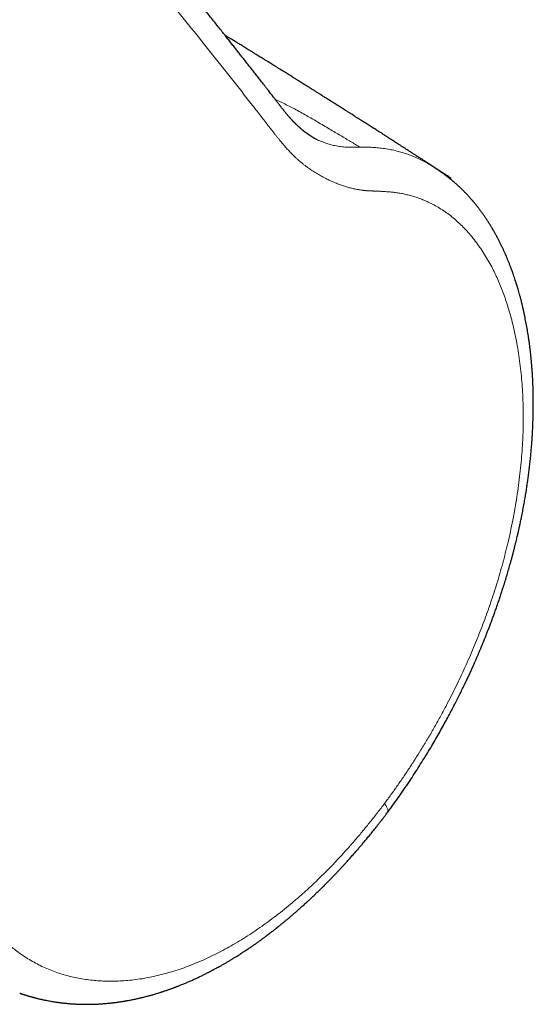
# Model space of a CAD drawing. Header units: millimetres. Extents: x 8 to 701, y 12 to 648.
# Tile 124 of 205: x 676 to 700, y 92 to 138. Entities that reach past the tile are written whole.
import ezdxf

# ---------------------------------------------------------------- set-up
doc = ezdxf.new("R2010")
doc.units = ezdxf.units.MM

msp = doc.modelspace()

# ---------------------------------------------------------------- linework, layer by layer
at = {"color": 252, "linetype": 'Continuous', "lineweight": 0}
msp.add_line((692.336, 131.893), (692.4, 131.894), dxfattribs=at)
at = {"color": 7, "linetype": 'Continuous', "lineweight": 30}
msp.add_line((676.315, 92.061), (676.32, 92.06), dxfattribs=at)
for points, knots in [([(690.273, 132.266), (690.273, 132.266), (690.273, 132.267), (690.263, 132.271), (690.241, 132.283), (690.216, 132.297), (690.186, 132.314), (690.154, 132.333), (690.118, 132.355), (690.083, 132.376), (690.052, 132.395), (690.029, 132.411), (690.01, 132.423), (689.993, 132.434), (689.978, 132.444), (689.962, 132.455), (689.942, 132.469), (689.922, 132.483), (689.902, 132.496), (689.884, 132.509), (689.861, 132.525), (689.835, 132.544), (689.807, 132.565), (689.778, 132.586), (689.747, 132.61), (689.716, 132.634), (689.687, 132.657), (689.659, 132.679), (689.631, 132.702), (689.604, 132.724), (689.579, 132.745), (689.558, 132.763), (689.538, 132.78), (689.519, 132.797), (689.499, 132.814), (689.48, 132.831), (689.464, 132.845), (689.449, 132.859), (689.433, 132.873), (689.415, 132.89), (689.393, 132.91), (689.373, 132.929), (689.353, 132.949), (689.331, 132.97), (689.307, 132.993), (689.284, 133.016), (689.262, 133.038), (689.24, 133.06), (689.218, 133.083), (689.197, 133.104), (689.178, 133.124), (689.161, 133.143), (689.142, 133.163), (689.123, 133.184), (689.103, 133.206), (689.084, 133.227), (689.068, 133.244), (689.055, 133.259), (689.041, 133.275), (689.023, 133.295), (689, 133.322), (688.972, 133.354), (688.944, 133.387), (688.918, 133.418), (688.895, 133.445), (688.876, 133.468), (688.859, 133.489), (688.84, 133.512), (688.816, 133.542), (688.786, 133.579), (688.758, 133.614), (688.731, 133.648), (688.705, 133.679), (688.678, 133.714), (688.648, 133.752), (688.62, 133.787), (688.597, 133.817), (688.581, 133.838), (688.568, 133.854), (688.558, 133.867), (688.541, 133.889), (688.514, 133.924), (688.476, 133.973), (688.434, 134.027), (688.389, 134.087), (688.34, 134.15), (688.286, 134.22), (688.227, 134.297), (688.163, 134.381), (688.094, 134.469), (688.021, 134.563), (687.945, 134.662), (687.865, 134.765), (687.76, 134.9), (687.632, 135.063), (687.486, 135.251), (687.34, 135.438), (687.195, 135.622), (687.052, 135.805), (686.914, 135.981), (686.781, 136.15), (686.65, 136.316), (686.521, 136.48), (686.39, 136.646), (686.257, 136.815), (686.121, 136.987), (685.981, 137.164), (685.828, 137.356), (685.663, 137.565), (685.484, 137.79), (685.301, 138.021), (685.11, 138.259), (684.914, 138.505), (684.711, 138.759), (684.503, 139.019), (684.29, 139.284), (684.076, 139.55), (683.862, 139.816), (683.558, 140.193), (683.165, 140.678), (682.684, 141.271), (682.205, 141.858), (681.728, 142.439), (681.255, 143.016), (680.783, 143.587), (680.296, 144.175), (679.793, 144.781), (679.273, 145.404), (678.753, 146.025), (678.231, 146.645), (677.791, 147.167), (677.432, 147.59), (677.156, 147.916), (676.881, 148.24), (676.606, 148.563), (676.331, 148.884), (676.058, 149.203), (675.822, 149.479), (675.624, 149.709), (675.467, 149.892), (675.315, 150.068), (675.169, 150.238), (675.024, 150.406), (674.88, 150.572), (674.769, 150.701), (674.694, 150.787), (674.655, 150.833), (674.62, 150.873), (674.589, 150.909), (674.563, 150.939), (674.542, 150.963), (674.524, 150.983), (674.508, 151.002), (674.49, 151.023), (674.468, 151.048), (674.44, 151.081), (674.404, 151.121), (674.362, 151.17), (674.314, 151.226), (674.259, 151.289), (674.198, 151.359), (674.131, 151.437), (674.057, 151.521), (673.98, 151.61), (673.901, 151.701), (673.822, 151.792), (673.688, 151.945), (673.501, 152.159), (673.262, 152.432), (673.027, 152.701), (672.795, 152.965), (672.568, 153.223), (672.341, 153.48), (672.112, 153.74), (671.895, 153.986), (671.688, 154.219), (671.493, 154.439), (671.294, 154.663), (671.084, 154.899), (670.864, 155.146), (670.632, 155.405), (670.445, 155.614), (670.305, 155.77), (670.217, 155.869), (670.132, 155.963), (670.053, 156.051), (669.978, 156.135), (669.904, 156.217), (669.832, 156.298), (669.761, 156.376), (669.697, 156.447), (669.64, 156.51), (669.593, 156.562), (669.555, 156.605), (669.525, 156.638), (669.498, 156.669), (669.471, 156.698), (669.439, 156.734), (669.401, 156.776), (669.356, 156.826), (669.306, 156.881), (669.251, 156.942), (669.192, 157.007), (669.128, 157.078), (669.06, 157.153), (668.987, 157.234), (668.906, 157.323), (668.815, 157.423), (668.715, 157.534), (668.608, 157.651), (668.496, 157.775), (668.377, 157.905), (668.253, 158.042), (668.122, 158.186), (667.985, 158.336), (667.842, 158.493), (667.692, 158.657), (667.536, 158.827), (667.374, 159.004), (667.199, 159.194), (667.012, 159.398), (666.854, 159.57), (666.734, 159.701), (666.656, 159.785), (666.583, 159.864), (666.515, 159.938), (666.453, 160.005), (666.397, 160.066), (666.347, 160.12), (666.303, 160.167), (666.268, 160.206), (666.24, 160.236), (666.219, 160.259), (666.201, 160.278), (666.185, 160.295), (666.165, 160.317), (666.137, 160.347), (666.099, 160.388), (666.053, 160.438), (666, 160.496), (665.941, 160.559), (665.862, 160.645), (665.762, 160.752), (665.641, 160.883), (665.512, 161.021), (665.377, 161.167), (665.257, 161.295), (665.158, 161.402), (665.084, 161.481), (665.016, 161.554), (664.955, 161.619), (664.9, 161.678), (664.852, 161.729), (664.812, 161.771), (664.781, 161.804), (664.754, 161.832), (664.725, 161.862), (664.692, 161.898), (664.652, 161.939), (664.615, 161.976), (664.584, 162.007), (664.56, 162.031), (664.536, 162.054), (664.514, 162.075), (664.493, 162.095), (664.47, 162.116), (664.443, 162.141), (664.414, 162.167), (664.384, 162.193), (664.357, 162.216), (664.327, 162.241), (664.29, 162.272), (664.243, 162.309), (664.191, 162.348), (664.139, 162.386), (664.087, 162.422), (664.039, 162.454), (663.991, 162.484), (663.943, 162.513), (663.896, 162.54), (663.851, 162.566), (663.811, 162.588), (663.772, 162.608), (663.732, 162.629), (663.693, 162.648), (663.656, 162.665), (663.618, 162.683), (663.573, 162.704), (663.54, 162.718), (663.525, 162.725)], [0, 0, 0, 0, 0.000276, 0.001775, 0.003847, 0.005363, 0.006971, 0.008673, 0.010368, 0.012233, 0.013699, 0.014574, 0.015464, 0.0162, 0.016814, 0.017535, 0.018411, 0.019439, 0.020255, 0.020992, 0.021888, 0.02326, 0.024404, 0.025593, 0.027036, 0.028517, 0.029742, 0.030949, 0.032177, 0.033465, 0.034596, 0.035536, 0.03631, 0.037241, 0.038174, 0.039006, 0.039736, 0.040367, 0.040981, 0.04192, 0.042894, 0.043851, 0.044702, 0.045652, 0.046845, 0.04793, 0.048881, 0.049846, 0.050891, 0.051931, 0.05275, 0.053544, 0.054396, 0.055316, 0.056299, 0.057196, 0.057908, 0.058488, 0.059067, 0.059882, 0.060939, 0.062304, 0.063623, 0.064841, 0.065876, 0.066726, 0.067454, 0.068157, 0.069382, 0.070685, 0.072166, 0.073169, 0.074283, 0.075506, 0.076839, 0.078211, 0.079112, 0.079836, 0.080384, 0.080775, 0.081154, 0.082564, 0.084175, 0.085958, 0.087872, 0.089918, 0.092095, 0.09462, 0.097303, 0.100144, 0.103144, 0.106301, 0.109614, 0.113049, 0.119244, 0.125259, 0.131093, 0.137144, 0.142987, 0.148624, 0.154054, 0.159277, 0.16459, 0.169855, 0.175255, 0.180792, 0.186466, 0.192275, 0.199297, 0.206509, 0.21391, 0.2215, 0.22944, 0.237578, 0.245913, 0.25444, 0.263005, 0.271533, 0.280025, 0.299189, 0.318166, 0.336957, 0.355561, 0.373978, 0.392225, 0.410407, 0.430357, 0.450257, 0.470106, 0.489904, 0.509614, 0.520051, 0.530436, 0.54077, 0.551053, 0.561285, 0.571466, 0.581576, 0.587607, 0.593429, 0.599042, 0.604446, 0.609641, 0.615113, 0.620332, 0.621915, 0.623371, 0.624662, 0.625788, 0.626749, 0.627519, 0.628136, 0.628659, 0.629315, 0.630126, 0.631092, 0.63243, 0.633983, 0.635753, 0.637737, 0.639985, 0.642458, 0.645155, 0.648045, 0.650946, 0.653832, 0.656701, 0.665564, 0.674268, 0.682815, 0.691204, 0.699435, 0.707517, 0.715727, 0.724189, 0.731015, 0.737996, 0.745134, 0.752429, 0.760482, 0.768718, 0.777138, 0.78045, 0.783603, 0.786585, 0.789397, 0.792039, 0.794511, 0.797253, 0.799749, 0.801999, 0.804004, 0.805763, 0.806973, 0.80803, 0.808957, 0.809891, 0.810859, 0.81232, 0.813904, 0.815659, 0.817586, 0.819684, 0.821911, 0.824304, 0.826862, 0.829586, 0.832883, 0.836394, 0.840119, 0.844055, 0.848198, 0.852549, 0.857108, 0.861876, 0.86687, 0.872074, 0.877489, 0.883115, 0.888952, 0.895617, 0.902539, 0.905328, 0.908057, 0.91058, 0.912896, 0.915043, 0.916974, 0.918691, 0.920194, 0.921482, 0.922343, 0.923071, 0.923667, 0.924147, 0.924698, 0.925741, 0.927052, 0.928631, 0.930477, 0.93254, 0.934689, 0.938609, 0.942771, 0.947174, 0.951819, 0.956706, 0.959453, 0.961975, 0.964266, 0.966327, 0.968157, 0.969756, 0.971125, 0.971991, 0.972754, 0.973639, 0.974703, 0.975922, 0.977265, 0.977903, 0.978572, 0.979251, 0.979846, 0.980352, 0.980938, 0.981619, 0.982398, 0.983124, 0.983776, 0.984358, 0.985288, 0.986331, 0.987551, 0.988758, 0.98975, 0.990716, 0.991761, 0.992652, 0.993607, 0.994492, 0.995233, 0.995869, 0.996617, 0.997398, 0.997835, 0.99844, 0.999246, 1, 1, 1, 1]), ([(696.628, 130.426), (696.571, 130.464), (696.459, 130.536), (696.298, 130.642), (696.146, 130.741), (696.001, 130.835), (695.875, 130.917), (695.766, 130.988), (695.675, 131.047), (695.585, 131.105), (695.496, 131.163), (695.411, 131.218), (695.329, 131.271), (695.253, 131.321), (695.183, 131.366), (695.126, 131.403), (695.078, 131.434), (695.033, 131.463), (694.983, 131.495), (694.926, 131.532), (694.861, 131.574), (694.79, 131.62), (694.714, 131.669), (694.636, 131.719), (694.547, 131.777), (694.447, 131.842), (694.335, 131.913), (694.226, 131.984), (694.12, 132.052), (694.02, 132.116), (693.929, 132.175), (693.849, 132.227), (693.778, 132.272), (693.723, 132.307), (693.678, 132.336), (693.637, 132.362), (693.588, 132.393), (693.531, 132.43), (693.465, 132.472), (693.357, 132.542), (693.211, 132.635), (693.06, 132.732), (692.938, 132.81), (692.846, 132.868), (692.756, 132.926), (692.669, 132.982), (692.586, 133.035), (692.51, 133.083), (692.444, 133.125), (692.386, 133.162), (692.335, 133.195), (692.29, 133.223), (692.247, 133.25), (692.2, 133.28), (692.142, 133.317), (692.072, 133.361), (691.991, 133.413), (691.891, 133.477), (691.78, 133.547), (691.666, 133.619), (691.563, 133.684), (691.471, 133.743), (691.385, 133.798), (691.299, 133.852), (691.208, 133.909), (691.112, 133.97), (691.014, 134.032), (690.92, 134.091), (690.835, 134.145), (690.759, 134.193), (690.685, 134.24), (690.609, 134.287), (690.529, 134.337), (690.433, 134.398), (690.319, 134.47), (690.19, 134.551), (690.059, 134.633), (689.935, 134.711), (689.819, 134.784), (689.714, 134.85), (689.612, 134.913), (689.523, 134.969), (689.447, 135.017), (689.383, 135.057), (689.324, 135.094), (689.266, 135.13), (689.2, 135.171), (689.12, 135.221), (689.027, 135.279), (688.926, 135.342), (688.822, 135.407), (688.717, 135.472), (688.61, 135.539), (688.503, 135.606), (688.394, 135.673), (688.287, 135.74), (688.187, 135.802), (688.097, 135.858), (688.018, 135.907), (687.946, 135.951), (687.878, 135.994), (687.808, 136.037), (687.73, 136.085), (687.642, 136.14), (687.545, 136.2), (687.442, 136.263), (687.336, 136.329), (687.23, 136.394), (687.122, 136.461), (687.016, 136.526), (686.914, 136.589), (686.818, 136.649), (686.727, 136.704), (686.645, 136.755), (686.57, 136.801), (686.496, 136.847), (686.417, 136.895), (686.327, 136.95), (686.227, 137.011), (686.119, 137.078), (686.036, 137.128), (685.991, 137.156), (685.983, 137.161)], [0, 0, 0, 0, 0.016416, 0.031732, 0.045955, 0.059621, 0.073093, 0.081808, 0.090441, 0.098991, 0.107457, 0.11566, 0.12316, 0.1307, 0.137332, 0.143056, 0.146917, 0.150854, 0.155802, 0.16108, 0.167172, 0.174076, 0.181463, 0.188758, 0.195949, 0.206733, 0.217277, 0.22758, 0.237642, 0.247307, 0.255875, 0.263481, 0.270126, 0.275808, 0.2791, 0.282859, 0.287438, 0.292839, 0.29906, 0.306102, 0.323453, 0.340238, 0.349066, 0.357728, 0.366226, 0.374558, 0.382477, 0.389669, 0.395784, 0.401252, 0.406072, 0.410246, 0.413861, 0.41818, 0.423616, 0.430171, 0.437843, 0.446632, 0.458309, 0.469031, 0.478798, 0.487393, 0.495138, 0.503065, 0.511559, 0.520621, 0.530167, 0.539269, 0.546996, 0.554131, 0.560797, 0.56781, 0.57532, 0.583326, 0.595017, 0.607211, 0.619563, 0.632072, 0.642012, 0.652048, 0.661717, 0.670571, 0.677067, 0.683043, 0.688497, 0.693639, 0.699187, 0.707158, 0.715927, 0.725496, 0.735254, 0.745114, 0.755075, 0.765137, 0.7753, 0.785535, 0.795187, 0.803291, 0.810681, 0.817359, 0.823408, 0.82981, 0.836849, 0.845255, 0.854419, 0.864139, 0.873976, 0.883915, 0.893955, 0.904096, 0.913481, 0.922596, 0.930999, 0.93869, 0.945668, 0.951933, 0.959373, 0.967728, 0.976999, 0.987188, 0.997923, 1, 1, 1, 1]), ([(693.639, 100.576), (693.736, 100.708), (693.927, 100.968), (694.204, 101.36), (694.469, 101.744), (694.723, 102.122), (694.964, 102.49), (695.192, 102.848), (695.408, 103.195), (695.614, 103.534), (695.81, 103.865), (695.998, 104.189), (696.177, 104.505), (696.346, 104.81), (696.505, 105.103), (696.655, 105.386), (696.796, 105.657), (696.928, 105.916), (697.051, 106.162), (697.166, 106.395), (697.272, 106.617), (697.371, 106.825), (697.463, 107.022), (697.548, 107.205), (697.625, 107.376), (697.696, 107.533), (697.76, 107.678), (697.817, 107.81), (697.869, 107.928), (697.913, 108.031), (697.95, 108.118), (697.981, 108.191), (698.007, 108.253), (698.028, 108.305), (698.045, 108.345), (698.059, 108.379), (698.075, 108.418), (698.096, 108.469), (698.124, 108.535), (698.156, 108.615), (698.197, 108.715), (698.245, 108.835), (698.302, 108.978), (698.364, 109.137), (698.432, 109.314), (698.505, 109.507), (698.579, 109.706), (698.653, 109.908), (698.725, 110.11), (698.797, 110.315), (698.868, 110.52), (698.936, 110.724), (699.004, 110.928), (699.107, 111.248), (699.242, 111.683), (699.364, 112.106), (699.445, 112.397), (699.49, 112.56), (699.533, 112.723), (699.574, 112.881), (699.613, 113.03), (699.649, 113.176), (699.683, 113.314), (699.714, 113.444), (699.741, 113.556), (699.76, 113.639), (699.773, 113.697), (699.782, 113.734), (699.789, 113.766), (699.795, 113.793), (699.801, 113.816), (699.806, 113.84), (699.813, 113.873), (699.824, 113.921), (699.838, 113.986), (699.857, 114.071), (699.878, 114.169), (699.901, 114.275), (699.936, 114.447), (699.983, 114.68), (700.038, 114.97), (700.089, 115.252), (700.133, 115.51), (700.172, 115.754), (700.208, 115.988), (700.243, 116.233), (700.277, 116.485), (700.309, 116.743), (700.34, 117.007), (700.363, 117.23), (700.381, 117.408), (700.393, 117.537), (700.403, 117.658), (700.413, 117.768), (700.421, 117.875), (700.429, 117.977), (700.436, 118.071), (700.441, 118.149), (700.445, 118.208), (700.447, 118.25), (700.449, 118.279), (700.451, 118.306), (700.453, 118.341), (700.456, 118.388), (700.459, 118.448), (700.463, 118.514), (700.466, 118.584), (700.47, 118.658), (700.473, 118.735), (700.477, 118.816), (700.481, 118.918), (700.485, 119.042), (700.489, 119.19), (700.493, 119.347), (700.496, 119.534), (700.498, 119.753), (700.497, 120.005), (700.493, 120.27), (700.486, 120.548), (700.475, 120.837), (700.463, 121.072), (700.452, 121.248), (700.445, 121.358), (700.438, 121.46), (700.431, 121.549), (700.425, 121.626), (700.42, 121.69), (700.416, 121.736), (700.413, 121.769), (700.41, 121.794), (700.408, 121.822), (700.405, 121.857), (700.401, 121.898), (700.396, 121.945), (700.388, 122.027), (700.376, 122.145), (700.359, 122.301), (700.339, 122.466), (700.317, 122.64), (700.292, 122.82), (700.259, 123.039), (700.218, 123.297), (700.165, 123.593), (700.121, 123.82), (700.089, 123.976), (700.071, 124.057), (700.056, 124.129), (700.042, 124.192), (700.03, 124.245), (700.02, 124.29), (700.012, 124.322), (700.007, 124.344), (700.003, 124.361), (699.999, 124.38), (699.992, 124.408), (699.984, 124.444), (699.973, 124.489), (699.96, 124.543), (699.944, 124.604), (699.921, 124.698), (699.89, 124.818), (699.852, 124.957), (699.816, 125.084), (699.783, 125.201), (699.751, 125.306), (699.722, 125.401), (699.689, 125.507), (699.652, 125.625), (699.609, 125.754), (699.568, 125.875), (699.535, 125.968), (699.511, 126.035), (699.495, 126.081), (699.477, 126.129), (699.456, 126.184), (699.433, 126.246), (699.408, 126.312), (699.382, 126.379), (699.348, 126.466), (699.305, 126.572), (699.254, 126.695), (699.203, 126.813), (699.161, 126.908), (699.127, 126.985), (699.1, 127.044), (699.071, 127.107), (699.039, 127.174), (699.007, 127.243), (698.974, 127.309), (698.943, 127.374), (698.912, 127.434), (698.884, 127.489), (698.859, 127.538), (698.837, 127.58), (698.818, 127.618), (698.798, 127.656), (698.775, 127.698), (698.748, 127.747), (698.718, 127.803), (698.684, 127.863), (698.633, 127.954), (698.564, 128.073), (698.477, 128.216), (698.39, 128.355), (698.303, 128.49), (698.218, 128.616), (698.13, 128.742), (698.042, 128.865), (697.967, 128.965), (697.912, 129.037), (697.875, 129.084), (697.839, 129.13), (697.805, 129.172), (697.774, 129.211), (697.743, 129.248), (697.713, 129.285), (697.685, 129.318), (697.661, 129.347), (697.64, 129.371), (697.619, 129.395), (697.597, 129.421), (697.573, 129.449), (697.544, 129.481), (697.513, 129.517), (697.48, 129.553), (697.445, 129.591), (697.412, 129.627), (697.38, 129.661), (697.349, 129.694), (697.315, 129.729), (697.278, 129.767), (697.241, 129.805), (697.207, 129.839), (697.175, 129.871), (697.144, 129.902), (697.112, 129.933), (697.08, 129.963), (697.049, 129.993), (697.015, 130.025), (696.98, 130.058), (696.945, 130.09), (696.913, 130.119), (696.878, 130.15), (696.842, 130.183), (696.805, 130.215), (696.768, 130.247), (696.731, 130.279), (696.694, 130.31), (696.662, 130.336), (696.635, 130.359), (696.611, 130.379), (696.585, 130.4), (696.556, 130.423), (696.527, 130.446), (696.499, 130.468), (696.469, 130.492), (696.432, 130.52), (696.393, 130.55), (696.354, 130.58), (696.315, 130.609), (696.275, 130.638), (696.237, 130.666), (696.206, 130.688), (696.176, 130.709), (696.147, 130.73), (696.119, 130.749), (696.095, 130.766), (696.074, 130.78), (696.055, 130.794), (696.036, 130.807), (696.014, 130.821), (695.989, 130.839), (695.962, 130.856), (695.935, 130.874), (695.908, 130.892), (695.878, 130.912), (695.857, 130.925), (695.847, 130.932)], [0, 0, 0, 0, 0.012907, 0.025454, 0.037638, 0.049458, 0.060913, 0.071808, 0.082349, 0.092537, 0.102371, 0.112039, 0.121338, 0.130267, 0.138824, 0.147009, 0.154822, 0.162262, 0.16929, 0.175948, 0.182236, 0.188154, 0.193701, 0.198877, 0.203683, 0.208116, 0.212179, 0.215869, 0.219188, 0.222134, 0.224475, 0.226513, 0.228246, 0.229676, 0.230802, 0.231641, 0.232528, 0.234035, 0.235885, 0.238104, 0.240685, 0.244186, 0.248148, 0.252572, 0.257458, 0.262807, 0.268618, 0.273968, 0.279617, 0.285295, 0.290952, 0.296588, 0.302202, 0.307796, 0.323069, 0.338181, 0.342699, 0.347202, 0.351691, 0.356136, 0.360295, 0.364115, 0.368179, 0.371772, 0.374891, 0.377537, 0.378683, 0.379711, 0.380618, 0.381361, 0.381917, 0.382525, 0.383422, 0.384608, 0.38651, 0.38887, 0.391688, 0.394719, 0.397721, 0.406083, 0.414201, 0.422074, 0.429748, 0.436026, 0.442641, 0.449595, 0.456886, 0.464128, 0.471676, 0.479529, 0.483337, 0.487125, 0.490632, 0.493838, 0.496745, 0.499956, 0.502699, 0.504973, 0.506778, 0.507868, 0.508668, 0.50933, 0.510273, 0.511717, 0.513525, 0.515482, 0.517547, 0.519721, 0.522003, 0.524393, 0.526891, 0.531037, 0.535449, 0.540129, 0.545076, 0.552264, 0.559892, 0.567958, 0.576462, 0.585405, 0.594786, 0.598364, 0.601943, 0.605162, 0.607958, 0.610436, 0.61245, 0.614002, 0.614877, 0.615572, 0.616447, 0.61754, 0.61885, 0.620378, 0.622059, 0.626747, 0.631765, 0.637114, 0.642793, 0.648747, 0.654813, 0.664553, 0.674543, 0.684784, 0.687895, 0.690714, 0.693216, 0.695403, 0.697273, 0.698827, 0.700065, 0.700671, 0.701159, 0.701796, 0.702758, 0.704045, 0.705625, 0.707518, 0.709723, 0.712139, 0.717506, 0.722502, 0.727126, 0.731378, 0.735259, 0.738769, 0.741922, 0.747099, 0.751979, 0.756562, 0.760896, 0.762592, 0.764291, 0.766109, 0.768227, 0.770647, 0.773315, 0.77595, 0.778515, 0.783585, 0.788469, 0.793213, 0.797854, 0.800081, 0.802512, 0.805146, 0.807924, 0.810806, 0.813662, 0.816253, 0.818933, 0.821251, 0.823298, 0.825101, 0.826661, 0.828176, 0.829969, 0.832128, 0.834561, 0.837229, 0.840036, 0.84656, 0.853035, 0.859382, 0.865641, 0.871737, 0.877124, 0.883619, 0.889604, 0.891862, 0.894329, 0.896693, 0.89881, 0.900723, 0.902629, 0.904539, 0.906432, 0.907741, 0.909021, 0.910271, 0.911521, 0.912996, 0.91471, 0.916682, 0.918682, 0.920592, 0.922772, 0.924565, 0.926215, 0.928124, 0.930381, 0.932544, 0.934497, 0.936158, 0.937926, 0.939767, 0.941494, 0.943118, 0.944924, 0.94709, 0.948909, 0.950461, 0.952379, 0.954432, 0.956308, 0.958165, 0.960288, 0.962144, 0.963868, 0.965253, 0.966343, 0.967614, 0.969188, 0.970718, 0.972018, 0.973353, 0.975214, 0.977433, 0.97911, 0.980857, 0.98298, 0.984733, 0.986082, 0.987252, 0.988638, 0.989859, 0.990898, 0.991767, 0.992553, 0.993276, 0.994082, 0.995094, 0.996297, 0.997194, 0.998086, 0.999138, 1, 1, 1, 1]), ([(676.32, 92.059), (676.324, 92.058), (676.339, 92.053), (676.362, 92.045), (676.388, 92.036), (676.416, 92.027), (676.45, 92.016), (676.486, 92.004), (676.52, 91.994), (676.55, 91.984), (676.577, 91.976), (676.609, 91.966), (676.646, 91.955), (676.688, 91.942), (676.73, 91.93), (676.766, 91.919), (676.8, 91.909), (676.84, 91.898), (676.883, 91.886), (676.924, 91.875), (676.959, 91.865), (676.992, 91.856), (677.038, 91.844), (677.09, 91.831), (677.149, 91.816), (677.207, 91.802), (677.265, 91.788), (677.324, 91.775), (677.384, 91.762), (677.462, 91.745), (677.557, 91.725), (677.665, 91.704), (677.779, 91.683), (677.886, 91.665), (677.972, 91.652), (678.034, 91.642), (678.084, 91.635), (678.138, 91.628), (678.191, 91.62), (678.24, 91.614), (678.286, 91.609), (678.329, 91.603), (678.37, 91.599), (678.41, 91.594), (678.457, 91.589), (678.514, 91.584), (678.584, 91.577), (678.659, 91.571), (678.737, 91.565), (678.812, 91.559), (678.885, 91.555), (678.962, 91.551), (679.046, 91.547), (679.133, 91.543), (679.245, 91.54), (679.378, 91.538), (679.532, 91.538), (679.653, 91.539), (679.742, 91.542), (679.796, 91.543), (679.844, 91.545), (679.888, 91.546), (679.932, 91.548), (679.986, 91.551), (680.052, 91.554), (680.132, 91.559), (680.218, 91.565), (680.309, 91.572), (680.402, 91.58), (680.493, 91.588), (680.58, 91.597), (680.653, 91.605), (680.713, 91.612), (680.761, 91.618), (680.809, 91.624), (680.863, 91.631), (680.922, 91.639), (680.987, 91.648), (681.053, 91.658), (681.116, 91.668), (681.173, 91.677), (681.224, 91.685), (681.268, 91.692), (681.306, 91.699), (681.346, 91.706), (681.404, 91.716), (681.481, 91.73), (681.575, 91.748), (681.668, 91.767), (681.76, 91.786), (681.849, 91.806), (681.935, 91.825), (682.039, 91.85), (682.163, 91.88), (682.31, 91.917), (682.461, 91.958), (682.595, 91.996), (682.713, 92.031), (682.811, 92.061), (682.891, 92.086), (682.952, 92.105), (682.994, 92.118), (683.034, 92.131), (683.077, 92.146), (683.129, 92.163), (683.19, 92.183), (683.257, 92.206), (683.321, 92.229), (683.381, 92.25), (683.435, 92.269), (683.483, 92.287), (683.528, 92.303), (683.569, 92.319), (683.605, 92.332), (683.637, 92.344), (683.663, 92.354), (683.691, 92.365), (683.727, 92.379), (683.777, 92.398), (683.838, 92.422), (683.912, 92.452), (683.993, 92.485), (684.077, 92.52), (684.19, 92.567), (684.328, 92.627), (684.491, 92.699), (684.648, 92.771), (684.803, 92.844), (684.957, 92.919), (685.081, 92.981), (685.17, 93.026), (685.221, 93.052), (685.26, 93.073), (685.29, 93.088), (685.318, 93.103), (685.35, 93.12), (685.392, 93.142), (685.444, 93.17), (685.508, 93.204), (685.581, 93.243), (685.662, 93.288), (685.76, 93.343), (685.873, 93.407), (686, 93.479), (686.125, 93.553), (686.249, 93.627), (686.372, 93.702), (686.487, 93.773), (686.593, 93.839), (686.67, 93.889), (686.725, 93.923), (686.761, 93.947), (686.802, 93.973), (686.854, 94.007), (686.918, 94.049), (686.99, 94.097), (687.064, 94.146), (687.135, 94.195), (687.205, 94.242), (687.297, 94.305), (687.409, 94.383), (687.539, 94.476), (687.661, 94.563), (687.774, 94.646), (687.88, 94.724), (687.98, 94.799), (688.071, 94.868), (688.153, 94.93), (688.224, 94.986), (688.286, 95.033), (688.333, 95.07), (688.368, 95.097), (688.392, 95.116), (688.412, 95.132), (688.43, 95.146), (688.451, 95.163), (688.479, 95.185), (688.517, 95.216), (688.583, 95.269), (688.676, 95.344), (688.792, 95.439), (688.908, 95.535), (689.024, 95.632), (689.14, 95.731), (689.256, 95.831), (689.372, 95.932), (689.479, 96.026), (689.575, 96.112), (689.66, 96.188), (689.738, 96.259), (689.807, 96.322), (689.859, 96.37), (689.897, 96.405), (689.926, 96.432), (689.958, 96.462), (689.997, 96.498), (690.042, 96.54), (690.103, 96.597), (690.178, 96.668), (690.265, 96.751), (690.352, 96.836), (690.438, 96.919), (690.522, 97.001), (690.603, 97.081), (690.681, 97.16), (690.772, 97.251), (690.874, 97.354), (690.986, 97.468), (691.09, 97.576), (691.186, 97.676), (691.26, 97.755), (691.315, 97.813), (691.352, 97.853), (691.388, 97.891), (691.422, 97.927), (691.451, 97.959), (691.476, 97.986), (691.498, 98.009), (691.519, 98.033), (691.547, 98.062), (691.582, 98.101), (691.626, 98.149), (691.678, 98.205), (691.736, 98.269), (691.824, 98.368), (691.94, 98.497), (692.074, 98.65), (692.2, 98.795), (692.317, 98.931), (692.434, 99.068), (692.557, 99.214), (692.691, 99.375), (692.836, 99.551), (692.986, 99.737), (693.106, 99.888), (693.194, 99.999), (693.245, 100.064), (693.288, 100.119), (693.324, 100.164), (693.349, 100.198), (693.367, 100.22), (693.378, 100.234), (693.385, 100.244), (693.392, 100.252), (693.402, 100.266), (693.42, 100.289), (693.448, 100.324), (693.483, 100.371), (693.528, 100.429), (693.58, 100.498), (693.618, 100.548), (693.639, 100.575)], [0, 0, 0, 0, 0.000583, 0.001819, 0.002848, 0.003786, 0.005581, 0.007532, 0.009215, 0.010586, 0.011992, 0.013516, 0.01558, 0.017961, 0.020418, 0.022329, 0.023834, 0.026112, 0.028954, 0.031256, 0.033005, 0.034836, 0.036998, 0.040859, 0.043792, 0.047214, 0.050975, 0.053949, 0.057475, 0.061468, 0.067594, 0.074136, 0.080435, 0.087546, 0.093021, 0.095538, 0.098597, 0.10179, 0.104945, 0.107877, 0.110455, 0.11304, 0.115386, 0.117698, 0.119976, 0.123611, 0.127743, 0.132207, 0.136905, 0.141309, 0.145293, 0.149862, 0.154694, 0.159905, 0.165218, 0.174255, 0.183081, 0.191886, 0.195406, 0.198559, 0.201247, 0.203638, 0.206195, 0.208944, 0.213005, 0.217606, 0.222656, 0.227935, 0.233379, 0.238628, 0.243618, 0.248235, 0.25127, 0.253832, 0.256507, 0.259553, 0.262963, 0.266692, 0.270731, 0.274122, 0.277532, 0.280467, 0.282897, 0.284898, 0.287091, 0.289611, 0.294841, 0.300214, 0.305523, 0.310743, 0.315782, 0.320632, 0.325353, 0.333454, 0.341674, 0.350157, 0.358976, 0.364404, 0.370035, 0.37554, 0.377963, 0.380276, 0.382478, 0.384787, 0.387511, 0.39118, 0.395104, 0.398736, 0.402066, 0.405093, 0.407818, 0.410245, 0.412612, 0.414669, 0.416416, 0.417853, 0.419087, 0.421173, 0.423943, 0.427398, 0.431538, 0.436289, 0.44107, 0.445757, 0.455218, 0.46427, 0.472926, 0.48149, 0.490086, 0.498715, 0.502193, 0.505022, 0.5072, 0.508727, 0.510065, 0.511851, 0.51409, 0.517075, 0.520608, 0.524689, 0.529309, 0.534104, 0.541197, 0.54824, 0.555231, 0.562172, 0.569061, 0.575751, 0.581532, 0.586803, 0.588734, 0.590623, 0.59287, 0.595584, 0.599424, 0.603629, 0.607735, 0.611739, 0.61564, 0.619438, 0.62723, 0.634551, 0.641401, 0.647781, 0.653691, 0.659444, 0.664639, 0.669264, 0.673322, 0.676812, 0.679734, 0.681352, 0.682723, 0.683847, 0.684754, 0.68582, 0.687424, 0.689566, 0.692246, 0.698798, 0.705445, 0.712085, 0.718716, 0.725343, 0.732011, 0.738741, 0.745531, 0.750496, 0.755493, 0.760184, 0.764183, 0.767493, 0.769286, 0.77083, 0.772651, 0.774898, 0.777573, 0.780673, 0.785493, 0.790788, 0.795972, 0.80103, 0.805961, 0.810766, 0.815444, 0.819996, 0.827017, 0.833714, 0.839984, 0.845755, 0.851026, 0.853432, 0.855718, 0.857883, 0.859929, 0.861791, 0.863321, 0.864512, 0.865636, 0.867316, 0.869492, 0.872163, 0.875329, 0.878987, 0.882822, 0.891692, 0.900321, 0.907823, 0.915133, 0.922303, 0.92971, 0.938508, 0.94771, 0.957316, 0.967321, 0.971095, 0.974381, 0.977182, 0.979496, 0.981323, 0.982219, 0.982925, 0.98344, 0.983696, 0.984241, 0.985461, 0.987244, 0.989589, 0.992497, 0.995968, 1, 1, 1, 1]), ([(693.639, 100.575), (693.639, 100.575), (693.639, 100.575), (693.639, 100.575), (693.639, 100.576)], [0, 0, 0, 0, 0.045873, 1, 1, 1, 1])]:
    msp.add_open_spline(points, degree=3, knots=knots, dxfattribs=at)
at = {"color": 252, "linetype": 'Continuous', "lineweight": 0}
for points, knots in [([(693.495, 100.999), (693.596, 101.136), (693.797, 101.407), (694.091, 101.821), (694.379, 102.238), (694.661, 102.659), (694.936, 103.084), (695.221, 103.537), (695.515, 104.021), (695.815, 104.536), (696.106, 105.056), (696.374, 105.554), (696.621, 106.031), (696.847, 106.484), (697.067, 106.941), (697.28, 107.402), (697.487, 107.866), (697.683, 108.324), (697.868, 108.774), (698.042, 109.216), (698.209, 109.657), (698.369, 110.099), (698.525, 110.549), (698.675, 111.008), (698.821, 111.476), (698.959, 111.947), (699.089, 112.419), (699.211, 112.892), (699.332, 113.392), (699.448, 113.917), (699.559, 114.467), (699.659, 115.016), (699.747, 115.564), (699.823, 116.11), (699.887, 116.653), (699.94, 117.19), (699.98, 117.721), (700.006, 118.208), (700.02, 118.653), (700.026, 119.057), (700.025, 119.458), (700.016, 119.854), (699.998, 120.283), (699.969, 120.743), (699.925, 121.233), (699.87, 121.716), (699.802, 122.192), (699.724, 122.658), (699.634, 123.11), (699.535, 123.547), (699.426, 123.97), (699.313, 124.358), (699.197, 124.714), (699.08, 125.041), (698.956, 125.359), (698.824, 125.668), (698.685, 125.967), (698.531, 126.273), (698.36, 126.583), (698.171, 126.895), (697.972, 127.193), (697.764, 127.479), (697.547, 127.75), (697.32, 128.005), (697.086, 128.244), (696.845, 128.466), (696.598, 128.671), (696.345, 128.857), (696.087, 129.026), (695.821, 129.178), (695.573, 129.302), (695.345, 129.402), (695.138, 129.482), (694.927, 129.554), (694.713, 129.617), (694.494, 129.672), (694.278, 129.716), (694.102, 129.745), (693.966, 129.763), (693.865, 129.774), (693.757, 129.785), (693.645, 129.794), (693.535, 129.802), (693.432, 129.809), (693.341, 129.813), (693.255, 129.818), (693.187, 129.821), (693.139, 129.823), (693.112, 129.824), (693.087, 129.825), (693.063, 129.826), (693.04, 129.827), (693.018, 129.827), (692.995, 129.828), (692.973, 129.829), (692.951, 129.83), (692.929, 129.831), (692.907, 129.832), (692.862, 129.833), (692.799, 129.836), (692.72, 129.84), (692.664, 129.844), (692.628, 129.847), (692.604, 129.849), (692.576, 129.852), (692.541, 129.855), (692.505, 129.86), (692.468, 129.864), (692.413, 129.871), (692.34, 129.882), (692.25, 129.896), (692.163, 129.912), (692.077, 129.93), (691.957, 129.957), (691.8, 129.997), (691.607, 130.055), (691.415, 130.12), (691.212, 130.198), (691, 130.288), (690.776, 130.393), (690.555, 130.509), (690.339, 130.632), (690.128, 130.763), (689.953, 130.882), (689.81, 130.985), (689.699, 131.069), (689.592, 131.154), (689.489, 131.24), (689.389, 131.328), (689.291, 131.419), (689.199, 131.507), (689.114, 131.594), (689.034, 131.676), (688.955, 131.761), (688.874, 131.85), (688.794, 131.942), (688.716, 132.033), (688.64, 132.123), (688.566, 132.214), (688.487, 132.31), (688.405, 132.413), (688.321, 132.519), (688.237, 132.626), (688.175, 132.704), (688.134, 132.757), (688.114, 132.783), (688.094, 132.808), (688.074, 132.834), (688.056, 132.858), (688.042, 132.876), (688.027, 132.895), (688.009, 132.918), (687.983, 132.952), (687.951, 132.994), (687.913, 133.043), (687.869, 133.1), (687.819, 133.165), (687.762, 133.24), (687.704, 133.315), (687.648, 133.387), (687.599, 133.45), (687.553, 133.51), (687.446, 133.647), (687.273, 133.869), (687.031, 134.177), (686.782, 134.492), (686.534, 134.808), (686.284, 135.123), (686.034, 135.439), (685.783, 135.755), (685.281, 136.387), (684.523, 137.335), (683.755, 138.288), (683.235, 138.93), (682.966, 139.261), (682.696, 139.592), (682.426, 139.924), (682.156, 140.255), (681.68, 140.837), (680.994, 141.671), (680.096, 142.758), (679.189, 143.848), (678.273, 144.942), (677.348, 146.039), (676.415, 147.138), (675.544, 148.158), (674.738, 149.096), (673.999, 149.952), (673.26, 150.803), (672.52, 151.651), (671.78, 152.494), (671.038, 153.334), (670.174, 154.307), (669.185, 155.413), (668.066, 156.653), (667.067, 157.749), (666.192, 158.703), (665.568, 159.379), (665.179, 159.797), (665.024, 159.965), (664.975, 160.017), (664.923, 160.073), (664.873, 160.127), (664.826, 160.176), (664.782, 160.223), (664.747, 160.259), (664.721, 160.286), (664.702, 160.306), (664.684, 160.324), (664.668, 160.341), (664.652, 160.356), (664.634, 160.375), (664.598, 160.411), (664.545, 160.462), (664.485, 160.518), (664.433, 160.564), (664.389, 160.601), (664.347, 160.636), (664.306, 160.668), (664.24, 160.717), (664.147, 160.779), (664.026, 160.848), (663.904, 160.904), (663.777, 160.949), (663.644, 160.985), (663.491, 161.013), (663.32, 161.031), (663.13, 161.036), (662.933, 161.026), (662.728, 161.001), (662.539, 160.965), (662.369, 160.925), (662.223, 160.884), (662.081, 160.837), (661.942, 160.783), (661.804, 160.722), (661.668, 160.653), (661.534, 160.577), (661.401, 160.492), (661.269, 160.399), (661.137, 160.296), (661.029, 160.205), (660.945, 160.131), (660.884, 160.075), (660.823, 160.017), (660.762, 159.957), (660.7, 159.894), (660.638, 159.83), (660.566, 159.754), (660.484, 159.664), (660.39, 159.558), (660.289, 159.443), (660.191, 159.327), (660.1, 159.22), (660.02, 159.124), (659.941, 159.028), (659.858, 158.927), (659.773, 158.824), (659.689, 158.722), (659.607, 158.622), (659.524, 158.52), (659.439, 158.417), (659.353, 158.312), (659.228, 158.159), (659.065, 157.96), (658.867, 157.716), (658.676, 157.478), (658.485, 157.24), (658.211, 156.896), (657.856, 156.444), (657.424, 155.887), (656.996, 155.328), (656.714, 154.952), (656.573, 154.764)], [0, 0, 0, 0, 0.004066, 0.008108, 0.012128, 0.016128, 0.020112, 0.024083, 0.028747, 0.033401, 0.038047, 0.042691, 0.046634, 0.050582, 0.054536, 0.058499, 0.062473, 0.066459, 0.070207, 0.073945, 0.077674, 0.081398, 0.085117, 0.089048, 0.092996, 0.096962, 0.100949, 0.104961, 0.108966, 0.113671, 0.118382, 0.123104, 0.127841, 0.132637, 0.137419, 0.142191, 0.146958, 0.151723, 0.155468, 0.159217, 0.162971, 0.166732, 0.170503, 0.175342, 0.180198, 0.185076, 0.189979, 0.194928, 0.199775, 0.204582, 0.209353, 0.214091, 0.218103, 0.222112, 0.22612, 0.23013, 0.234144, 0.238145, 0.242843, 0.24754, 0.252239, 0.256944, 0.261708, 0.266446, 0.271165, 0.275867, 0.280557, 0.285156, 0.289752, 0.294349, 0.298952, 0.302305, 0.305664, 0.309033, 0.312411, 0.3158, 0.319203, 0.322337, 0.323775, 0.325287, 0.326872, 0.328531, 0.330265, 0.331722, 0.333034, 0.334237, 0.335506, 0.335969, 0.336331, 0.336692, 0.337053, 0.337375, 0.337698, 0.33802, 0.338342, 0.338665, 0.338987, 0.339309, 0.339631, 0.340921, 0.342067, 0.343071, 0.343377, 0.343666, 0.3441, 0.344644, 0.345189, 0.345733, 0.346277, 0.347638, 0.348998, 0.350332, 0.351614, 0.352911, 0.355861, 0.358887, 0.361992, 0.365029, 0.368691, 0.37241, 0.376171, 0.379895, 0.383575, 0.387212, 0.389287, 0.391318, 0.393306, 0.395251, 0.397155, 0.399023, 0.400989, 0.402564, 0.404166, 0.405796, 0.407454, 0.409139, 0.410852, 0.412398, 0.413971, 0.415653, 0.417445, 0.419347, 0.421112, 0.422961, 0.423388, 0.423819, 0.424254, 0.424694, 0.425138, 0.425477, 0.425633, 0.426081, 0.426659, 0.427366, 0.428203, 0.42917, 0.430266, 0.431493, 0.432949, 0.434079, 0.435153, 0.436171, 0.437132, 0.442131, 0.447513, 0.452895, 0.458279, 0.463664, 0.46905, 0.474438, 0.479826, 0.501389, 0.522969, 0.528624, 0.53428, 0.539937, 0.545596, 0.551256, 0.556917, 0.575436, 0.594025, 0.612685, 0.631416, 0.650217, 0.669088, 0.687952, 0.702694, 0.717368, 0.731973, 0.74651, 0.760979, 0.77538, 0.789715, 0.811021, 0.832237, 0.853365, 0.867263, 0.881123, 0.88794, 0.88869, 0.889671, 0.890642, 0.891544, 0.892416, 0.893212, 0.893934, 0.894296, 0.894635, 0.894952, 0.895247, 0.895519, 0.895782, 0.896237, 0.897442, 0.898578, 0.899348, 0.900084, 0.900784, 0.901451, 0.902083, 0.903981, 0.905798, 0.907539, 0.909275, 0.911075, 0.912944, 0.915275, 0.917639, 0.920043, 0.922494, 0.924996, 0.926774, 0.928475, 0.930098, 0.931691, 0.933279, 0.934832, 0.936355, 0.937874, 0.9394, 0.940935, 0.942494, 0.94321, 0.943936, 0.944672, 0.945417, 0.946174, 0.946941, 0.947719, 0.948823, 0.950014, 0.951291, 0.952656, 0.95379, 0.954782, 0.955761, 0.956859, 0.958013, 0.959067, 0.960121, 0.961194, 0.962319, 0.963429, 0.964523, 0.967191, 0.969763, 0.972237, 0.974667, 0.977243, 0.982973, 0.988675, 0.99435, 1, 1, 1, 1]), ([(688.336, 134.154), (688.376, 134.136), (688.51, 134.072), (688.731, 133.962), (688.997, 133.827), (689.267, 133.685), (689.541, 133.537), (689.817, 133.384), (690.079, 133.234), (690.247, 133.135), (690.33, 133.087)], [0, 0, 0, 0, 0.055417, 0.185778, 0.314056, 0.440108, 0.585577, 0.727516, 0.865735, 1, 1, 1, 1]), ([(690.33, 133.087), (690.427, 133.029), (690.618, 132.917), (690.897, 132.752), (691.163, 132.594), (691.418, 132.443), (691.66, 132.299), (691.893, 132.16), (692.118, 132.026), (692.265, 131.938), (692.337, 131.895)], [0, 0, 0, 0, 0.144966, 0.283846, 0.416304, 0.542616, 0.663457, 0.779512, 0.891465, 1, 1, 1, 1]), ([(690.241, 132.284), (690.308, 132.251), (690.456, 132.18), (690.695, 132.089), (690.956, 132.01), (691.223, 131.949), (691.494, 131.908), (691.771, 131.887), (692.053, 131.886), (692.241, 131.89), (692.336, 131.892)], [0, 0, 0, 0, 0.104688, 0.233708, 0.36279, 0.49193, 0.618832, 0.745809, 0.872852, 1, 1, 1, 1]), ([(692.399, 131.893), (692.499, 131.894), (692.699, 131.896), (692.994, 131.883), (693.285, 131.857), (693.573, 131.817), (693.856, 131.764), (694.129, 131.699), (694.394, 131.623), (694.649, 131.536), (694.899, 131.437), (695.146, 131.327), (695.392, 131.203), (695.627, 131.072), (695.778, 130.975), (695.847, 130.931)], [0, 0, 0, 0, 0.079303, 0.158643, 0.238031, 0.317473, 0.39697, 0.476525, 0.551588, 0.626701, 0.701862, 0.77707, 0.852327, 0.932199, 1, 1, 1, 1]), ([(674.548, 95.806), (674.604, 95.722), (674.717, 95.552), (674.896, 95.31), (675.083, 95.078), (675.278, 94.856), (675.48, 94.646), (675.688, 94.447), (675.902, 94.259), (676.122, 94.082), (676.364, 93.903), (676.627, 93.726), (676.914, 93.554), (677.209, 93.396), (677.511, 93.253), (677.821, 93.124), (678.133, 93.011), (678.447, 92.914), (678.762, 92.832), (679.083, 92.763), (679.408, 92.708), (679.739, 92.667), (680.075, 92.639), (680.416, 92.625), (680.766, 92.625), (681.126, 92.639), (681.496, 92.669), (681.87, 92.714), (682.247, 92.774), (682.628, 92.85), (683.009, 92.94), (683.389, 93.044), (683.768, 93.162), (684.149, 93.295), (684.532, 93.443), (684.917, 93.605), (685.303, 93.782), (685.69, 93.974), (686.077, 94.18), (686.465, 94.402), (686.853, 94.637), (687.241, 94.886), (687.629, 95.15), (688.015, 95.426), (688.4, 95.716), (688.784, 96.019), (689.166, 96.334), (689.546, 96.662), (689.923, 97.002), (690.298, 97.353), (690.669, 97.717), (691.037, 98.091), (691.401, 98.477), (691.762, 98.873), (692.118, 99.28), (692.47, 99.696), (692.817, 100.122), (693.159, 100.555), (693.383, 100.851), (693.495, 100.999)], [0, 0, 0, 0, 0.015912, 0.031811, 0.047695, 0.063568, 0.07943, 0.094999, 0.110559, 0.126111, 0.141653, 0.160145, 0.178623, 0.197089, 0.215543, 0.233984, 0.252413, 0.269992, 0.287559, 0.305115, 0.322659, 0.340191, 0.357712, 0.375222, 0.392721, 0.411043, 0.429354, 0.447655, 0.465947, 0.484232, 0.50251, 0.52031, 0.538107, 0.555899, 0.573686, 0.591468, 0.609245, 0.627016, 0.644784, 0.662549, 0.680313, 0.698075, 0.715836, 0.733596, 0.751356, 0.769114, 0.78687, 0.804626, 0.82238, 0.840133, 0.857885, 0.875638, 0.893392, 0.911149, 0.92891, 0.946676, 0.964447, 0.982222, 1, 1, 1, 1]), ([(693.639, 100.576), (693.645, 100.587), (693.658, 100.609), (693.66, 100.656), (693.649, 100.711), (693.624, 100.775), (693.589, 100.846), (693.545, 100.921), (693.512, 100.973), (693.495, 100.999)], [0, 0, 0, 0, 0.139949, 0.283281, 0.426607, 0.569904, 0.713275, 0.856607, 1, 1, 1, 1])]:
    msp.add_open_spline(points, degree=3, knots=knots, dxfattribs=at)

doc.saveas('drawing.dxf')
